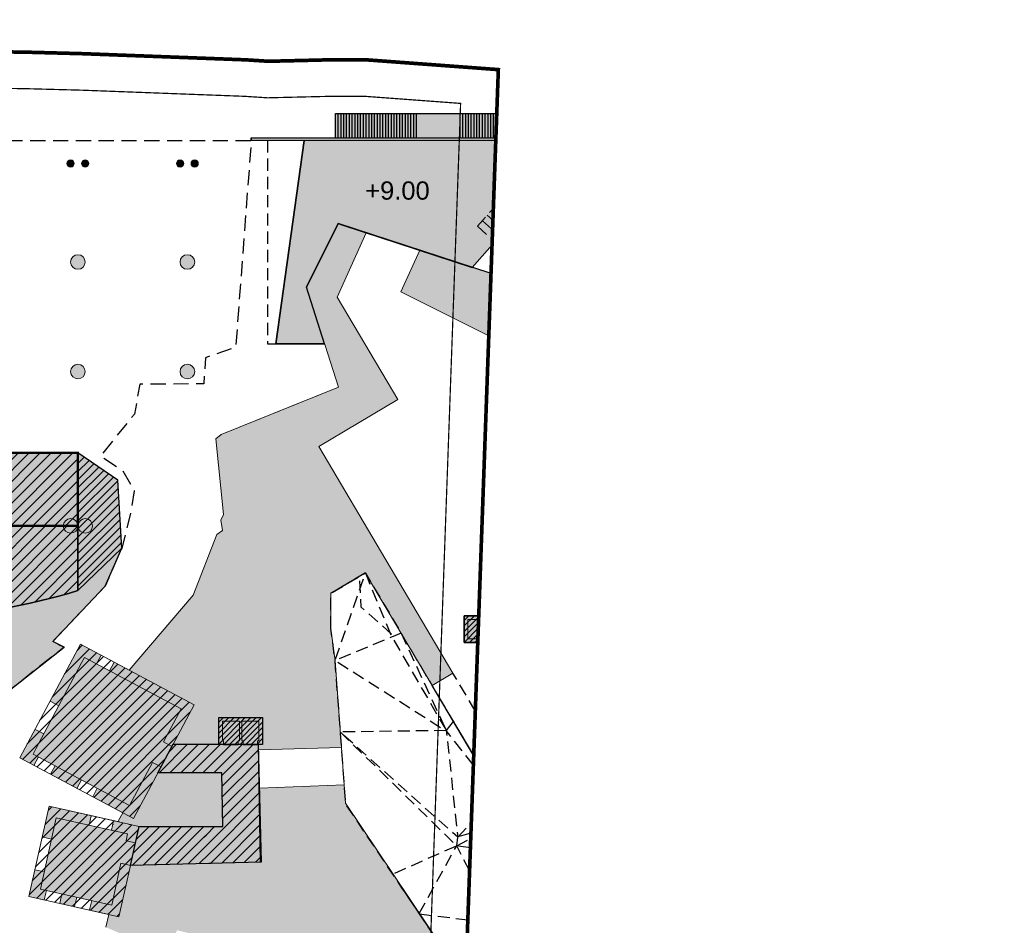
# Model space of a CAD drawing. Header units: millimetres. Extents: x -1402 to -179, y -280 to 6164.
# Tile 64 of 212: x -425 to -344, y 1291 to 1365. Entities that reach past the tile are written whole.
import ezdxf
from ezdxf.xclip import XClip

# ---------------------------------------------------------------- set-up
doc = ezdxf.new("R2010")
doc.units = ezdxf.units.MM
doc.header["$XCLIPFRAME"] = 0
for name, pattern in [('AJN-Limite', [1.25, 0.5, -0.25, 0, -0.25, 0, -0.25]), ('AJN-Projection', [0.375, 0.25, -0.125]), ('DASH', [0.35, 0.25, -0.1])]:
    doc.linetypes.add(name, pattern=pattern)
doc.layers.get('0').update_dxf_attribs({"linetype": 'CONTINUOUS'})
doc.layers.get('DEFPOINTS').update_dxf_attribs({"linetype": 'CONTINUOUS'})
for name, color, linetype, lineweight in [('AJN-2-POT 120', 2, 'CONTINUOUS', 20), ('AJN-2-POT 60', 2, 'CONTINUOUS', 20), ('AJN-2-SBT-C', 2, 'CONTINUOUS', 20), ('AJN-3-BRD-C', 150, 'CONTINUOUS', 30), ('AJN-7-500-A', 10, 'CONTINUOUS', 18), ('AJN-8-252-H', 252, 'CONTINUOUS', 20), ('GEO-1-LIM-V', 10, 'AJN-Limite', 25)]:
    doc.layers.add(name, color=color, linetype=linetype, lineweight=lineweight)
for name, color, linetype, true_color in [('AJN-2-SBT-H', 7, 'CONTINUOUS', 0x6e6e6e), ('AJN-8-254-H-CLAIR', 7, 'CONTINUOUS', 0xededed), ('AJN-9-BLANC', 7, 'CONTINUOUS', 0xffffff), ('AJN-9-SRF-FORT-CIRCULATION 100%', 7, 'CONTINUOUS', 0xd100d1), ('AJN-9-SRF-FORT-CIRCULATION 50%', 7, 'CONTINUOUS', 0xff80ff), ('AJN-9-SRF-FORT-VILLAGE HOUSING', 7, 'CONTINUOUS', 0xebc850), ('AJN-9-SRF-MARINHORIZON-HOUSING DUPLEX', 7, 'CONTINUOUS', 0x96cd7e), ('AJN-9-SRF-MARINHORIZON-NOT ACCESSIBLE', 7, 'CONTINUOUS', 0xcd6928), ('AJN-9-SRF-MARINHORIZON-TERRACE 50%', 7, 'CONTINUOUS', 0xf8d731)]:
    doc.layers.add(name, color=color, linetype=linetype, true_color=true_color)
for name, color, linetype in [('AJN-2-SBT-P', 251, 'AJN-Projection'), ('AJN-2-SBT-V', 51, 'CONTINUOUS'), ('AJN-4-SER-V', 71, 'CONTINUOUS'), ('AJN-8-254-H', 254, 'CONTINUOUS'), ('Make2D$Visible$IntersectionsPlanDécoupe$AJN_3D$AJN_MOUNTAIN$M-Circulation$facade', 3, 'CONTINUOUS')]:
    doc.layers.add(name, color=color, linetype=linetype)
doc.layers.add('AJN-6-Etang', color=7, linetype='CONTINUOUS', lineweight=15, true_color=0x46a499)
doc.styles.get("Standard").update_dxf_attribs({"font": 'rs.shx', "bigfont": 'hztxt.shx'})
pattern_1 = [(45, (0.3706, 0.11187), (-0.4490128, 0.4490128), [])]

# ---------------------------------------------------------------- blocks, each defined once
blk = doc.blocks.new('0.60diam')
at = {"layer": 'AJN-2-SBT-H'}
h = blk.add_hatch(color=256, dxfattribs=at)
h.dxf.hatch_style = 1
edge = h.paths.add_edge_path()
edge.add_arc((0, 0), 0.3, 0, 360)
at = {"layer": 'AJN-2-POT 60', "linetype": 'Continuous'}
blk.add_circle((0, 0), 0.3, dxfattribs=at)
blk = doc.blocks.new('POT 2X0.6')
at = {"layer": 'AJN-2-POT 60'}
for p in [(-0.6, 0), (-0.6, 0), (0.6, 0), (0.6, 0)]:
    blk.add_blockref('0.60diam', p, dxfattribs=at)
blk = doc.blocks.new('1.20diam')
at = {"layer": 'AJN-2-SBT-H'}
h = blk.add_hatch(color=256, dxfattribs=at)
h.dxf.hatch_style = 1
edge = h.paths.add_edge_path()
edge.add_arc((0, 0), 0.6, 0, 360)
at = {"layer": 'AJN-2-POT 120', "linetype": 'Continuous'}
blk.add_circle((0, 0), 0.6, dxfattribs=at)
blk = doc.blocks.new('A$C1C3A7D13')
at = {"layer": 'AJN-9-SRF-MARINHORIZON-HOUSING DUPLEX'}
h = blk.add_hatch(dxfattribs=at)
h.set_pattern_fill('ANSI31', color=256, scale=0.2)
h.set_pattern_definition([(45, (502.5777, -2532.6039), (-0.4490128, 0.4490128), [])])
h.paths.add_polyline_path([(-16.65, 6), (-16.65, 0), (0, 0), (0, 6)])
at = {"layer": 'AJN-2-SBT-C', "const_width": 0.2, "flags": 128}
blk.add_lwpolyline([(0, 6), (-16.65, 6), (-16.65, 0), (0, 0)], close=True, dxfattribs=at)
at = {"layer": 'AJN-7-500-A', "insert": (-8.984, 3), "char_height": 1.5, "attachment_point": 5, "rotation": 360}
blk.add_mtext_dynamic_manual_height_columns('{\\fSwis721 LtCn BT|b0|i0|c0|p34;D}', width=58.75806, gutter_width=35.694, heights=[0], dxfattribs=at)
blk = doc.blocks.new('POT 2X1.2')
at = {"layer": 'AJN-2-POT 120', "linetype": 'Continuous', "rotation": 321.8181818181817}
for p in [(-0.6, 0), (0.6, 0)]:
    blk.add_blockref('1.20diam', p, dxfattribs=at)
blk = doc.blocks.new('VILLAGE 9.00')
at = {"layer": 'AJN-2-SBT-H', "linetype": 'Continuous'}
h = blk.add_hatch(color=256, dxfattribs=at)
h.dxf.hatch_style = 1
h.paths.add_polyline_path([(-384.865, 116.37), (-388.465, 116.37), (-388.465, 114.17), (-384.865, 114.17), (-384.865, 114.47)])
h.paths.add_polyline_path([(-385.165, 116.07), (-385.165, 114.47), (-386.565, 114.47), (-386.565, 116.07)], flags=16)
h.paths.add_polyline_path([(-386.765, 116.07), (-386.765, 114.47), (-388.165, 114.47), (-388.165, 116.07)], flags=16)
h = blk.add_hatch(color=256, dxfattribs=at)
h.dxf.hatch_style = 1
h.paths.add_polyline_path([(-405.05, 108.007), (-408.65, 108.007), (-408.65, 105.807), (-408.25, 105.807), (-408.25, 106.107), (-408.35, 106.107), (-408.35, 107.707), (-406.95, 107.707), (-406.95, 106.107), (-407.05, 106.107), (-407.05, 105.807), (-406.65, 105.807), (-406.65, 106.107), (-406.75, 106.107), (-406.75, 107.707), (-405.35, 107.707), (-405.35, 106.107), (-405.45, 106.107), (-405.45, 105.807), (-405.05, 105.807)])
at = {"layer": 'AJN-8-252-H'}
h = blk.add_hatch(color=256, dxfattribs=at)
h.dxf.hatch_style = 1
h.paths.add_polyline_path([(-372.92, 148.818), (-375.387, 155.215), (-377.302, 153.954), (-378.535, 152.753), (-385.841, 144.373), (-388.822, 140.575), (-382.658, 137.496)])
h.paths.add_polyline_path([(-382.82, 138.841), (-382.819, 138.843), (-381.581, 140.282), (-381.808, 140.478), (-382.852, 139.264), (-383.913, 140.177), (-382.869, 141.391), (-383.021, 141.521), (-384.065, 140.308), (-385.126, 141.221), (-384.082, 142.434), (-384.309, 142.629), (-385.549, 141.189)], flags=0)
h.paths.add_polyline_path([(-385.549, 141.189), (-379.927, 147.724), (-377.198, 145.376), (-377.163, 145.344), (-382.82, 138.841)], flags=16)
h.paths.add_polyline_path([(-383.887, 142.662), (-379.895, 147.301), (-377.621, 145.345), (-381.612, 140.705)], flags=0)
h.paths.add_polyline_path([(-380.133, 144.801), (-380.057, 144.736), (-381.701, 142.826), (-381.701, 142.826), (-381.777, 142.891)], flags=0)
h.paths.add_polyline_path([(-375.177, 147.726), (-375.177, 147.727), (-377.906, 150.074), (-377.907, 150.074)], flags=16)
h.paths.add_polyline_path([(-373.742, 149.394), (-373.743, 149.394), (-375.177, 147.726), (-377.907, 150.074), (-377.907, 150.074), (-375.177, 147.726)], flags=16)
h.paths.add_polyline_path([(-377.484, 150.106), (-376.44, 151.319), (-375.379, 150.406), (-376.422, 149.193)], flags=16)
h.paths.add_polyline_path([(-376.271, 149.062), (-375.227, 150.275), (-374.166, 149.362), (-375.209, 148.149)], flags=16)
h = blk.add_hatch(color=256, dxfattribs=at)
h.dxf.hatch_style = 1
h.paths.add_polyline_path([(-399.434, 118.222), (-396.584, 119.905), (-391.114, 110.643), (-389.393, 111.662), (-400.427, 130.286), (-393.921, 134.14), (-398.919, 142.576), (-396.52, 147.863), (-398.525, 148.518), (-398.828, 148.617), (-401.421, 143.379), (-398.812, 135.177), (-408.448, 131.287), (-408.882, 130.916), (-408.262, 124.711), (-408.476, 124.241), (-408.328, 123.387), (-408.815, 123.051), (-410.75, 118.056), (-416.015, 111.91), (-410.669, 109.058), (-412.399, 105.813), (-408.654, 105.807), (-408.65, 108.007), (-405.05, 108.007), (-405.05, 105.807), (-405.401, 105.808), (-405.4, 105.781), (-405.4, 105.769), (-405.393, 105.356), (-398.568, 105.54), (-399.085, 112.684), (-399.423, 115.34)])
h = blk.add_hatch(color=256, dxfattribs=at)
h.dxf.hatch_style = 1
h.paths.add_polyline_path([(-388.822, 140.575), (-385.841, 144.373), (-392.11, 146.422), (-393.665, 142.994)])
h = blk.add_hatch(color=256, dxfattribs=at)
h.dxf.hatch_style = 1
h.paths.add_polyline_path([(-346.356, 73.974), (-347.653, 99.435), (-353.309, 99.423), (-353.301, 103.014), (-355.915, 103.025), (-355.451, 100.795), (-358.007, 100.272), (-364.605, 132.53), (-363.102, 132.96), (-363.001, 132.604), (-361.945, 132.906), (-363.945, 139.895), (-367.169, 138.935), (-366.723, 137.496), (-367.892, 137.496), (-361.274, 105.547), (-361.234, 105.353), (-358.146, 90.45), (-376.826, 90.45), (-385.77, 105.547), (-387.491, 104.528), (-377.966, 88.45), (-352.826, 88.45), (-351.755, 73.968), (-350.171, 74.057), (-350.047, 71.86), (-350.367, 71.842), (-350.366, 64.2), (-345.861, 64.2)])
edge = h.paths.add_edge_path()
edge.add_line((-344.06, 64.492), (-350.366, 64.491))
edge.add_line((-350.366, 64.491), (-350.366, 63.624))
edge.add_line((-350.366, 63.624), (-347.444, 64.019))
edge.add_line((-347.444, 64.019), (-344.06, 64.019))
edge.add_line((-344.06, 64.019), (-344.06, 64.492))
h = blk.add_hatch(color=256, dxfattribs=at)
h.dxf.hatch_style = 1
h.paths.add_polyline_path([(-418.311, 113.135), (-420.021, 114.047), (-422.518, 109.366), (-421.798, 108.983), (-419.92, 112.515), (-419.685, 112.956), (-418.689, 112.424)])
h = blk.add_hatch(color=256, dxfattribs=at)
h.dxf.hatch_style = 1
h.paths.add_polyline_path([(-410.669, 109.058), (-417.242, 112.564), (-417.62, 111.854), (-411.744, 108.719), (-413.191, 106.001), (-412.501, 105.622), (-412.238, 106.116)])
h = blk.add_hatch(color=256, dxfattribs=at)
h.dxf.hatch_style = 1
h.paths.add_polyline_path([(-423.033, 106.66), (-423.756, 107.045), (-425.01, 104.694), (-423.843, 104.072), (-423.469, 104.774), (-423.91, 105.009), (-423.675, 105.451)])
h = blk.add_hatch(color=256, dxfattribs=at)
h.dxf.hatch_style = 1
h.paths.add_polyline_path([(-422.112, 104.049), (-422.485, 103.347), (-420.319, 102.192), (-419.946, 102.894)], flags=17)
h = blk.add_hatch(color=256, dxfattribs=at)
h.dxf.hatch_style = 1
h.paths.add_polyline_path([(-413.391, 103.954), (-414.085, 104.325), (-415.983, 100.78), (-418.638, 102.196), (-419.011, 101.494), (-415.658, 99.705)])
h = blk.add_hatch(color=256, dxfattribs=at)
h.dxf.hatch_style = 1
h.paths.add_polyline_path([(-408.406, 103.469), (-413.65, 103.469), (-415.658, 99.705), (-416.538, 100.174), (-416.888, 99.542), (-416.849, 99.43), (-415.18, 99.053), (-409.336, 99.057), (-408.303, 99.058)])
h = blk.add_hatch(color=256, dxfattribs=at)
h.dxf.hatch_style = 1
h.paths.add_polyline_path([(-398.236, 100.943), (-398.347, 102.479), (-405.338, 102.212), (-405.233, 96.129), (-415.9, 95.855), (-416.851, 91.64), (-417.699, 91.831), (-417.933, 90.775), (-416.751, 90.265), (-415.648, 88.425), (-413.119, 88.343), (-412.08, 90.525), (-408.925, 89.754), (-405.965, 88.365), (-405.55, 87.607), (-405.945, 86.33), (-404.795, 83.175), (-403.505, 83.176), (-401.779, 86.855), (-393.99, 83.201), (-393.776, 83.046), (-388.983, 87.166), (-393.531, 93.938)])
h = blk.add_hatch(color=256, dxfattribs=at)
h.dxf.hatch_style = 1
h.paths.add_polyline_path([(-419.124, 99.942), (-422.593, 100.724), (-423.163, 98.198), (-422.389, 98.026), (-422.003, 99.764), (-419.3, 99.155)])
h = blk.add_hatch(color=256, dxfattribs=at)
h.dxf.hatch_style = 1
h.paths.add_polyline_path([(-415.18, 99.053), (-417.3, 99.531), (-417.475, 98.743), (-416.15, 98.445), (-416.274, 97.885), (-415.501, 97.713), (-415.483, 97.709)])
h = blk.add_hatch(dxfattribs=at)
h.set_pattern_fill('ANGLE', color=256)
h.set_pattern_definition([(0, (0, 0), (0, 6.985), [5.08, -1.905]), (90, (0, 0), (-6.985, 4e-16), [5.08, -1.905])])
h.paths.add_polyline_path([(-415.18, 99.053), (-416.037, 99.247), (-416.105, 98.947), (-417.366, 99.231), (-417.475, 98.743), (-416.15, 98.445), (-416.274, 97.885), (-415.501, 97.713), (-415.483, 97.709)])
h = blk.add_hatch(color=256, dxfattribs=at)
h.dxf.hatch_style = 1
h.paths.add_polyline_path([(-415.9, 95.855), (-416.686, 96.03), (-417.452, 92.588), (-419.097, 92.959), (-419.269, 92.185), (-416.851, 91.64)])
h = blk.add_hatch(color=256, dxfattribs=at)
h.dxf.hatch_style = 1
h.paths.add_polyline_path([(-422.818, 93.797), (-423.305, 93.907), (-422.989, 95.326), (-423.771, 95.5), (-424.264, 93.311), (-422.99, 93.023)])
h = blk.add_hatch(color=256, dxfattribs=at)
h.dxf.hatch_style = 1
h.paths.add_polyline_path([(-420.324, 93.235), (-421.552, 93.512), (-421.724, 92.738), (-420.497, 92.461)])
at = {"layer": 'AJN-8-254-H', "linetype": 'Continuous'}
h = blk.add_hatch(color=256, dxfattribs=at)
h.dxf.hatch_style = 1
h.paths.add_polyline_path([(-386.765, 116.07), (-388.165, 116.07), (-388.165, 114.47), (-386.765, 114.47)])
h = blk.add_hatch(color=256, dxfattribs=at)
h.dxf.hatch_style = 1
h.paths.add_polyline_path([(-406.95, 107.707), (-408.35, 107.707), (-408.35, 106.107), (-408.25, 106.107), (-408.25, 105.807), (-407.05, 105.807), (-407.05, 106.107), (-406.95, 106.107)])
h = blk.add_hatch(color=256, dxfattribs=at)
h.dxf.hatch_style = 1
h.paths.add_polyline_path([(-405.35, 107.707), (-406.75, 107.707), (-406.75, 106.107), (-406.65, 106.107), (-406.65, 105.807), (-405.45, 105.807), (-405.45, 106.107), (-405.35, 106.107)])
at = {"layer": 'AJN-8-254-H-CLAIR', "linetype": 'Continuous'}
h = blk.add_hatch(color=256, dxfattribs=at)
h.dxf.hatch_style = 1
h.paths.add_polyline_path([(-414.085, 104.325), (-413.391, 103.954), (-412.501, 105.622), (-413.191, 106.001), (-411.744, 108.719), (-419.685, 112.956), (-419.92, 112.515), (-423.675, 105.451), (-423.91, 105.009), (-415.983, 100.78)])
at = {"layer": 'AJN-8-254-H-CLAIR'}
h = blk.add_hatch(color=256, dxfattribs=at)
h.dxf.hatch_style = 1
h.paths.add_polyline_path([(-411.744, 108.719), (-419.685, 112.956), (-419.92, 112.515), (-423.675, 105.451), (-423.91, 105.009), (-415.983, 100.78), (-414.085, 104.325), (-413.391, 103.954), (-412.501, 105.622), (-413.191, 106.001)])
h = blk.add_hatch(color=256, dxfattribs=at)
h.dxf.hatch_style = 1
h.paths.add_polyline_path([(-412.399, 105.813), (-408.651, 105.81), (-408.65, 105.807), (-405.401, 105.807), (-405.233, 96.129), (-415.9, 95.855), (-415.18, 99.053), (-408.303, 99.058), (-408.406, 103.469), (-413.65, 103.469)])
at = {"layer": 'AJN-8-254-H-CLAIR', "linetype": 'Continuous'}
h = blk.add_hatch(color=256, dxfattribs=at)
h.dxf.hatch_style = 1
h.paths.add_polyline_path([(-405.401, 105.807), (-408.654, 105.807), (-408.654, 105.81), (-412.399, 105.813), (-412.501, 105.622), (-413.65, 103.469), (-408.406, 103.469), (-408.303, 99.058), (-415.18, 99.053), (-415.607, 97.155), (-415.896, 95.856), (-410.555, 95.993), (-409.251, 96.026), (-405.233, 96.129)])
h = blk.add_hatch(color=256, dxfattribs=at)
h.dxf.hatch_style = 1
h.paths.add_polyline_path([(-415.607, 97.155), (-415.484, 97.709), (-416.274, 97.885), (-416.15, 98.445), (-422.003, 99.764), (-423.305, 93.907), (-417.452, 92.588), (-416.686, 96.03), (-415.9, 95.855)])
at = {"layer": 'AJN-8-254-H-CLAIR'}
h = blk.add_hatch(color=256, dxfattribs=at)
h.dxf.hatch_style = 1
h.paths.add_polyline_path([(-415.607, 97.155), (-415.484, 97.709), (-416.274, 97.885), (-416.15, 98.445), (-422.003, 99.764), (-423.305, 93.907), (-417.452, 92.588), (-416.686, 96.03), (-415.9, 95.855)])
at = {"layer": 'AJN-9-BLANC'}
h = blk.add_hatch(color=256, dxfattribs=at)
h.dxf.hatch_style = 1
h.paths.add_polyline_path([(-387.377, 148.391), (-385.89, 147.053), (-379.336, 154.44), (-368.746, 162.131), (-371.06, 165.373), (-381.442, 157.833), (-382.799, 156.558), (-381.317, 155.215)])
h = blk.add_hatch(color=256, dxfattribs=at)
h.dxf.hatch_style = 1
h.paths.add_polyline_path([(-378.384, 155.592), (-382.136, 157.654), (-399.055, 157.654), (-399.055, 155.654), (-382.136, 155.653), (-382.136, 155.454), (-401.617, 155.454), (-403.948, 138.734), (-399.948, 138.734), (-401.421, 143.379), (-401.367, 143.489), (-398.828, 148.618), (-398.525, 148.518), (-387.801, 145.014), (-378.795, 155.294)])
at = {"layer": 'AJN-9-SRF-FORT-CIRCULATION 100%'}
h = blk.add_hatch(dxfattribs=at)
h.set_pattern_fill('ANSI31', color=256, scale=0.1)
h.paths.add_polyline_path([(-388.465, 116.37), (-384.865, 116.37), (-384.865, 114.17), (-388.465, 114.17)])
h = blk.add_hatch(dxfattribs=at)
h.set_pattern_fill('ANSI31', color=256, scale=0.1)
h.set_pattern_definition([(45, (-20.1855, -8.363), (-0.2245064, 0.2245064), [])])
h.paths.add_polyline_path([(-408.65, 108.007), (-405.05, 108.007), (-405.05, 105.807), (-408.65, 105.807)])
at = {"layer": 'AJN-9-SRF-FORT-CIRCULATION 50%'}
h = blk.add_hatch(dxfattribs=at)
h.set_pattern_fill('ANSI31', color=256, scale=0.2)
h.paths.add_polyline_path([(-408.303, 99.058), (-415.18, 99.053), (-415.607, 97.155), (-415.896, 95.856), (-410.567, 95.992), (-409.716, 98.66), (-409.266, 96.026), (-405.233, 96.129), (-405.401, 105.807), (-408.65, 105.807), (-412.399, 105.813), (-413.65, 103.469), (-408.406, 103.469)])
h = blk.add_hatch(dxfattribs=at)
h.set_pattern_fill('ANSI31', color=256, scale=0.2)
h.paths.add_polyline_path([(-409.716, 98.66), (-410.567, 95.992), (-409.266, 96.026)], flags=17)
at = {"layer": 'AJN-9-SRF-FORT-VILLAGE HOUSING'}
h = blk.add_hatch(dxfattribs=at)
h.set_pattern_fill('ANSI31', color=256, scale=0.2)
h.set_pattern_definition(pattern_1)
h.paths.add_polyline_path([(-415.673, 99.713), (-425.01, 104.694), (-420.021, 114.047), (-410.699, 109.038)])
h = blk.add_hatch(dxfattribs=at)
h.set_pattern_fill('ANSI31', color=256, scale=0.2)
h.set_pattern_definition(pattern_1)
h.paths.add_polyline_path([(-416.851, 91.64), (-424.264, 93.311), (-422.593, 100.724), (-415.18, 99.053)])
at = {"layer": 'AJN-2-SBT-C'}
for p, q in [((-401.421, 143.379), (-398.828, 148.617)), ((-398.828, 148.617), (-396.52, 147.863)), ((-398.919, 142.576), (-396.52, 147.863)), ((-393.665, 142.994), (-392.11, 146.422)), ((-392.11, 146.422), (-385.841, 144.373)), ((-398.812, 135.177), (-401.421, 143.379)), ((-398.919, 142.576), (-393.921, 134.14)), ((-382.658, 137.496, 89.328), (-393.665, 142.994, 89.328)), ((-408.448, 131.287), (-398.812, 135.177)), ((-393.921, 134.14), (-400.427, 130.286)), ((-400.427, 130.286), (-389.393, 111.662)), ((-396.597, 119.898), (-399.434, 118.222)), ((-396.597, 119.898), (-391.114, 110.643)), ((-399.434, 118.222), (-399.423, 115.34)), ((-416.015, 111.91), (-410.75, 118.056)), ((-388.465, 116.37), (-384.865, 116.37)), ((-388.465, 114.17), (-388.465, 116.37)), ((-388.465, 116.37), (-384.865, 116.37)), ((-388.465, 114.17), (-388.465, 116.37)), ((-399.423, 115.34), (-399.085, 112.684)), ((-384.865, 114.17), (-388.465, 114.17)), ((-384.865, 114.17), (-388.465, 114.17)), ((-420.021, 114.047), (-425.01, 104.694)), ((-410.669, 109.058), (-420.021, 114.047)), ((-418.689, 112.424), (-418.314, 113.131)), ((-417.62, 111.854), (-417.244, 112.56)), ((-399.085, 112.684), (-398.238, 100.967)), ((-389.393, 111.662), (-391.114, 110.643)), ((-421.798, 108.983), (-422.518, 109.366)), ((-412.238, 106.116), (-410.669, 109.058)), ((-423.033, 106.66), (-423.739, 107.036)), ((-412.501, 105.622), (-412.238, 106.116)), ((-405.393, 105.355), (-398.568, 105.54)), ((-405.338, 102.212), (-405.393, 105.355)), ((-398.568, 105.54), (-398.347, 102.479)), ((-425.01, 104.694), (-415.658, 99.705)), ((-423.844, 104.069), (-423.469, 104.774)), ((-422.485, 103.346), (-422.112, 104.049)), ((-415.658, 99.705), (-413.391, 103.954)), ((-420.322, 102.188), (-419.946, 102.894)), ((-419.012, 101.493), (-418.638, 102.196)), ((-398.347, 102.479), (-405.338, 102.212)), ((-424.264, 93.311), (-422.593, 100.724)), ((-422.593, 100.724), (-415.18, 99.053)), ((-398.238, 100.967), (-388.964, 87.182)), ((-422.003, 99.764), (-423.305, 93.907)), ((-416.15, 98.445), (-422.003, 99.764)), ((-419.3, 99.155), (-419.126, 99.936)), ((-417.475, 98.743), (-417.3, 99.531)), ((-415.18, 99.053), (-415.483, 97.709)), ((-423.163, 98.198), (-422.389, 98.026)), ((-416.274, 97.885), (-416.15, 98.445)), ((-415.501, 97.713), (-416.274, 97.885)), ((-415.483, 97.709), (-415.501, 97.713)), ((-417.452, 92.588), (-416.686, 96.03)), ((-415.9, 95.855), (-416.851, 91.64)), ((-416.686, 96.03), (-415.9, 95.855)), ((-409.266, 96.026), (-410.567, 95.992)), ((-423.759, 95.498), (-422.989, 95.326)), ((-416.851, 91.64), (-424.264, 93.311)), ((-423.305, 93.907), (-417.452, 92.588)), ((-422.991, 93.019), (-422.818, 93.797)), ((-421.724, 92.738), (-421.552, 93.512)), ((-420.496, 92.465), (-420.324, 93.235)), ((-419.268, 92.192), (-419.097, 92.959)), ((-417.933, 90.775), (-417.699, 91.831))]:
    blk.add_line(p, q, dxfattribs=at)
at = {"layer": 'AJN-2-SBT-C', "linetype": 'Continuous'}
for p, q in [((-388.465, 116.37), (-388.465, 114.17)), ((-384.865, 116.37), (-388.465, 116.37)), ((-388.165, 114.47), (-388.165, 116.07)), ((-388.165, 116.07), (-386.765, 116.07)), ((-388.465, 114.17), (-384.865, 114.17)), ((-386.765, 114.47), (-388.165, 114.47)), ((-419.92, 112.515), (-419.685, 112.956)), ((-419.685, 112.956), (-411.744, 108.719)), ((-423.675, 105.451), (-419.92, 112.515)), ((-411.744, 108.719), (-413.191, 106.001)), ((-408.65, 108.007), (-408.65, 105.807)), ((-405.05, 108.007), (-408.65, 108.007)), ((-408.35, 106.107), (-408.35, 107.707)), ((-408.35, 107.707), (-406.95, 107.707)), ((-406.95, 107.707), (-406.95, 106.107)), ((-406.75, 106.107), (-406.75, 107.707)), ((-406.75, 107.707), (-405.35, 107.707)), ((-405.35, 107.707), (-405.35, 106.107)), ((-405.05, 105.807), (-405.05, 108.007)), ((-408.25, 106.107), (-408.35, 106.107)), ((-408.25, 105.807), (-408.25, 106.107)), ((-406.95, 106.107), (-407.05, 106.107)), ((-407.05, 106.107), (-407.05, 105.807)), ((-406.65, 106.107), (-406.75, 106.107)), ((-406.65, 105.807), (-406.65, 106.107)), ((-405.35, 106.107), (-405.45, 106.107)), ((-405.45, 106.107), (-405.45, 105.807)), ((-423.91, 105.009), (-423.675, 105.451)), ((-413.65, 103.469), (-412.399, 105.813)), ((-413.191, 106.001), (-412.501, 105.622)), ((-412.399, 105.813), (-408.651, 105.81)), ((-408.651, 105.81), (-408.65, 105.807)), ((-408.65, 105.807), (-408.25, 105.807)), ((-408.65, 105.807), (-405.401, 105.807)), ((-407.05, 105.807), (-406.65, 105.807)), ((-405.45, 105.807), (-405.05, 105.807)), ((-405.401, 105.807), (-405.233, 96.129)), ((-415.983, 100.78), (-423.91, 105.009)), ((-414.085, 104.325), (-415.983, 100.78)), ((-413.391, 103.954), (-414.085, 104.325)), ((-408.406, 103.469), (-413.65, 103.469)), ((-408.303, 99.058), (-408.406, 103.469)), ((-415.9, 95.855), (-415.18, 99.053)), ((-415.18, 99.053), (-408.303, 99.058)), ((-405.233, 96.129), (-415.9, 95.855))]:
    blk.add_line(p, q, dxfattribs=at)
at = {"layer": 'AJN-2-SBT-C', "color": 254}
for p, q in [((-422.003, 99.764), (-423.305, 93.907)), ((-416.15, 98.445), (-422.003, 99.764)), ((-416.274, 97.885), (-416.15, 98.445)), ((-415.484, 97.709), (-416.274, 97.885)), ((-415.896, 95.855), (-415.484, 97.709)), ((-417.452, 92.588), (-416.686, 96.03)), ((-416.686, 96.03), (-415.896, 95.855)), ((-423.305, 93.907), (-417.452, 92.588))]:
    blk.add_line(p, q, dxfattribs=at)
at = {"layer": 'AJN-2-SBT-C', "flags": 128}
for points in [[(-398.812, 135.177), (-402.748, 133.588), (-408.448, 131.287), (-408.882, 130.916), (-408.262, 124.711), (-408.476, 124.241), (-408.328, 123.387), (-408.815, 123.051), (-410.75, 118.056), (-416.015, 111.91), (-420.021, 114.047), (-425.01, 104.694), (-416.538, 100.175), (-416.888, 99.542), (-416.849, 99.43), (-422.593, 100.724), (-424.264, 93.311), (-417.699, 91.831), (-417.933, 90.775)], [(-410.75, 118.056), (-408.815, 123.051), (-408.328, 123.387), (-408.476, 124.241), (-408.262, 124.711), (-408.882, 130.916), (-408.448, 131.287)], [(-416.538, 100.175), (-416.888, 99.542), (-416.849, 99.43)]]:
    blk.add_lwpolyline(points, dxfattribs=at)
at = {"layer": 'AJN-2-SBT-P', "color": 251, "ltscale": 4}
for p, q in [((-389, 98.181), (-385.777, 101.635)), ((-389.082, 97.465), (-389, 98.181)), ((-385.777, 91.089), (-389.082, 97.465))]:
    blk.add_line(p, q, dxfattribs=at)
at = {"layer": 'AJN-2-SBT-P', "color": 251, "ltscale": 4, "flags": 128}
blk.add_lwpolyline([(-399.423, 115.34), (-399.434, 118.222), (-396.596, 119.896), (-377.966, 88.45), (-352.826, 88.45), (-351.777, 74.696), (-356.053, 74.511), (-354.718, 47.921), (-363.185, 48.429), (-366.233, 53.764), (-367.969, 59.521), (-369.276, 62.388), (-371.264, 66.866), (-375.151, 75.622), (-384.15, 79.693), (-388.224, 86.037), (-393.531, 93.938), (-398.204, 100.895), (-399.085, 112.684)], close=True, dxfattribs=at)
for points in [[(-393.661, 114.942), (-399.085, 112.684), (-396.596, 119.896), (-399.434, 118.222)], [(-396.596, 119.896), (-394.458, 114.711), (-389.938, 106.938)], [(-394.441, 114.875), (-396.934, 117.075), (-397.054, 119.628)], [(-393.661, 114.942), (-389.938, 106.938)], [(-389.366, 107.693), (-389.991, 106.906), (-399.085, 112.684)], [(-389.366, 107.693), (-385.777, 101.635), (-389.938, 106.938), (-389, 98.181), (-398.661, 106.825)], [(-389.938, 106.938), (-398.661, 106.825)], [(-398.661, 106.825), (-389.082, 97.465), (-394.339, 95.141)], [(-385.777, 101.635), (-385.906, 99.095), (-382.798, 96.607), (-389.082, 97.465)], [(-389.082, 97.465), (-385.906, 99.095), (-389, 98.181)], [(-392.165, 91.904), (-389.082, 97.465)], [(-392.138, 91.864), (-385.777, 91.089)]]:
    blk.add_lwpolyline(points, dxfattribs=at)
at = {"layer": 'AJN-2-SBT-P', "ltscale": 4, "flags": 128}
blk.add_lwpolyline([(-385.77, 105.547), (-389.393, 111.662)], dxfattribs=at)
at = {"layer": 'AJN-2-SBT-V', "flags": 128}
for points in [[(-399.937, 138.734), (-403.948, 138.734), (-401.617, 155.454)], [(-387.491, 104.528), (-391.114, 110.643)], [(-393.531, 93.938), (-388.962, 87.134)]]:
    blk.add_lwpolyline(points, dxfattribs=at)
at = {"layer": 'AJN-3-BRD-C'}
blk.add_lwpolyline([(-405.976, 155.654), (-382.136, 155.654), (-382.136, 155.454), (-405.976, 155.454)], close=True, dxfattribs=at)
at = {"layer": 'AJN-4-SER-V', "flags": 128}
blk.add_lwpolyline([(-378.384, 155.592), (-382.136, 157.654), (-382.136, 155.454), (-401.617, 155.454), (-403.948, 138.734), (-399.948, 138.734), (-401.421, 143.379), (-401.421, 143.379), (-398.828, 148.618), (-398.525, 148.518), (-387.801, 145.014), (-378.795, 155.294), (-378.384, 155.592)], dxfattribs=at)
at = {"layer": 'AJN-4-SER-V'}
for points in [[(-399.055, 155.653), (-399.055, 157.654)], [(-399.055, 157.654), (-382.136, 157.654)], [(-398.825, 155.653), (-398.825, 157.654)], [(-398.595, 155.653), (-398.595, 157.654)], [(-398.365, 155.653), (-398.365, 157.654)], [(-398.135, 155.653), (-398.135, 157.654)], [(-397.905, 155.653), (-397.905, 157.654)], [(-397.675, 155.653), (-397.675, 157.654)], [(-397.445, 155.653), (-397.445, 157.654)], [(-397.215, 155.653), (-397.215, 157.654)], [(-396.985, 155.653), (-396.985, 157.654)], [(-396.755, 155.653), (-396.755, 157.654)], [(-396.525, 155.653), (-396.525, 157.654)], [(-396.295, 155.653), (-396.295, 157.654)], [(-396.065, 155.653), (-396.065, 157.654)], [(-395.835, 155.653), (-395.835, 157.654)], [(-395.605, 155.653), (-395.605, 157.654)], [(-395.375, 155.653), (-395.375, 157.654)], [(-395.145, 155.654), (-395.145, 157.654)], [(-394.915, 155.654), (-394.915, 157.654)], [(-394.685, 155.654), (-394.685, 157.654)], [(-394.455, 155.654), (-394.455, 157.654)], [(-394.225, 155.653), (-394.225, 157.654)], [(-393.995, 155.653), (-393.995, 157.654)], [(-393.765, 155.653), (-393.765, 157.654)], [(-393.535, 155.653), (-393.535, 157.654)], [(-393.305, 155.654), (-393.305, 157.654)], [(-393.075, 155.654), (-393.075, 157.654)], [(-392.845, 155.654), (-392.845, 157.654)], [(-392.615, 155.654), (-392.615, 157.654)], [(-392.385, 155.653), (-392.385, 157.654)], [(-388.806, 155.653), (-388.806, 157.654)], [(-388.576, 155.653), (-388.576, 157.654)], [(-388.346, 155.653), (-388.346, 157.654)], [(-388.116, 155.653), (-388.116, 157.654)], [(-387.886, 155.653), (-387.886, 157.654)], [(-387.656, 155.653), (-387.656, 157.654)], [(-387.426, 155.653), (-387.426, 157.654)], [(-387.196, 155.653), (-387.196, 157.654)], [(-386.966, 155.653), (-386.966, 157.654)], [(-386.736, 155.653), (-386.736, 157.654)], [(-386.506, 155.653), (-386.506, 157.654)], [(-386.276, 155.653), (-386.276, 157.654)], [(-386.046, 155.653), (-386.046, 157.654)], [(-385.816, 155.653), (-385.816, 157.654)]]:
    blk.add_lwpolyline(points, dxfattribs=at)
at = {"layer": 'AJN-4-SER-V', "linetype": 'AJN-Projection', "ltscale": 4, "flags": 128}
for points in [[(-404.633, 155.454), (-404.633, 138.734)], [(-404.633, 138.734), (-400.061, 138.734)]]:
    blk.add_lwpolyline(points, dxfattribs=at)
at = {"layer": 'AJN-4-SER-V', "linetype": 'AJN-Projection', "ltscale": 4}
for points in [[(-387.378, 148.392), (-381.323, 155.211), (-381.318, 155.216)], [(-386.568, 149.301), (-385.081, 147.964)], [(-386.164, 149.756), (-384.676, 148.42)], [(-387.377, 148.391), (-385.89, 147.053)], [(-386.972, 148.846), (-385.485, 147.508)]]:
    blk.add_lwpolyline(points, dxfattribs=at)
at = {"layer": 'AJN-8-254-H', "linetype": 'Continuous', "flags": 128}
for points in [[(-408.25, 105.807), (-407.05, 105.807)], [(-406.65, 105.807), (-405.45, 105.807)]]:
    blk.add_lwpolyline(points, dxfattribs=at)
at = {"layer": 'AJN-8-254-H-CLAIR', "flags": 128}
blk.add_lwpolyline([(-396.52, 147.863), (-392.11, 146.422)], dxfattribs=at)
at = {"layer": 'AJN-9-SRF-FORT-CIRCULATION 100%'}
for points in [[(-388.465, 116.37), (-384.865, 116.37), (-384.865, 114.17), (-388.465, 114.17)], [(-388.465, 116.37), (-388.465, 114.17), (-384.865, 114.17), (-384.865, 116.37)], [(-408.65, 108.007), (-405.05, 108.007), (-405.05, 105.807), (-408.65, 105.807)]]:
    blk.add_lwpolyline(points, close=True, dxfattribs=at)
at = {"layer": 'AJN-9-SRF-FORT-CIRCULATION 50%', "flags": 128}
blk.add_lwpolyline([(-412.399, 105.813), (-405.401, 105.807), (-405.152, 96.131), (-415.9, 95.855), (-415.18, 99.053), (-408.303, 99.058), (-408.406, 103.469), (-413.65, 103.469)], close=True, dxfattribs=at)
at = {"layer": 'DEFPOINTS', "color": 6}
for p, q in [((-398.828, 148.617), (-401.421, 143.379)), ((-385.841, 144.373), (-398.828, 148.617))]:
    blk.add_line(p, q, dxfattribs=at)
at = {"layer": 'Make2D$Visible$IntersectionsPlanDécoupe$AJN_3D$AJN_MOUNTAIN$M-Circulation$facade'}
blk.add_lwpolyline([(-405.976, 155.654), (-405.976, 155.454)], dxfattribs=at)
at = {"layer": 'AJN-7-500-A', "insert": (-393.955, 151.32), "char_height": 1.5, "attachment_point": 5, "rotation": 360}
blk.add_mtext_dynamic_manual_height_columns('{\\fSwis721 BT|b0|i0|c0|p34;+9.00}', width=16.06815, gutter_width=7.5, heights=[0], dxfattribs=at)

msp = doc.modelspace()

# ---------------------------------------------------------------- hatches: boundary and pattern name
at = {"layer": 'AJN-6-Etang', "transparency": 33554687}
h = msp.add_hatch(color=256, dxfattribs=at)
h.dxf.hatch_style = 1
h.set_gradient(color1=(181, 223, 247), color2=(190, 227, 248), rotation=200, centered=1, tint=0.8, name='INVCURVED')
h.paths.add_polyline_path([(-461.329, 1319.148, -0.0693), (-433.074, 1310.822), (-429.371, 1310.001), (-426.271, 1309.918), (-421.371, 1313.786), (-422.301, 1314.255), (-417.997, 1318.802), (-416.612, 1321.946), (-420.228, 1318.454, -0.066932), (-433.002, 1316.307, -0.140957), (-445.562, 1319.477, 0.080797), (-472.18, 1329.68, 0.049852), (-478.423, 1330.339, 0.097528), (-486.357, 1328.823, 0.058464), (-489.733, 1326.978, -0.00968), (-496.473, 1322.39, -0.083115), (-501.228, 1320.311, -0.031487), (-506.797, 1319.277, -0.037372), (-514.277, 1318.934, -0.043048), (-514.06, 1317.022, 0.104306), (-478.522, 1318.017, -0.0575)])
at = {"layer": 'AJN-8-254-H'}
h = msp.add_hatch(color=255, dxfattribs=at)
h.dxf.hatch_style = 1
edge = h.paths.add_edge_path()
edge.add_arc((-478.598, 1298.783), 31.556, 78.26572, 89.68141, ccw=False)
edge.add_arc((-490.236, 1242.753), 88.783, 59.78864, 78.26572, ccw=False)
edge.add_arc((-433.772, 1339.725), 23.431, 239.78864, 271.88217)
edge.add_arc((-434.598, 1364.88), 48.599, 271.88217, 287.19904)
edge.add_line((-420.228, 1318.454), (-416.612, 1321.946))
edge.add_line((-416.612, 1321.946), (-416.947, 1327.536))
edge.add_line((-416.947, 1327.536), (-420.228, 1329.764))
edge.add_line((-420.228, 1329.764), (-436.978, 1329.764))
edge.add_line((-436.978, 1329.764), (-436.978, 1331.354))
edge.add_line((-436.978, 1331.354), (-447.198, 1331.342))
edge.add_line((-447.198, 1331.342), (-447.228, 1337.154))
edge.add_line((-447.228, 1337.154), (-462.728, 1337.154))
edge.add_line((-462.728, 1337.154), (-462.728, 1341.154))
edge.add_line((-462.728, 1341.154), (-467.728, 1341.154))
edge.add_line((-467.728, 1341.154), (-467.728, 1339.564))
edge.add_line((-467.728, 1339.564), (-498.728, 1339.564))
edge.add_line((-498.728, 1339.564), (-498.728, 1341.154))
edge.add_line((-498.728, 1341.154), (-503.728, 1341.154))
edge.add_line((-503.728, 1341.154), (-503.728, 1333.764))
edge.add_line((-503.728, 1333.764), (-521.228, 1333.764))
edge.add_line((-521.228, 1333.764), (-521.228, 1332.436))
edge.add_line((-521.228, 1332.436), (-520.676, 1326.937))
edge.add_arc((-525.251, 1316.72), 11.195, 11.4056, 65.87615, ccw=False)
edge.add_arc((-512.831, 1369.077), 50.164, 268.34823, 276.90927)
edge.add_arc((-512.212, 1363.967), 45.016, 276.90927, 284.12314)
edge.add_arc((-505.063, 1335.552), 15.716, 284.12314, 303.12803)
edge.add_arc((-611.572, 1498.762), 210.605, 303.12803, 305.34641)
edge.add_arc((-480.184, 1313.515), 16.505, 111.96269, 125.34641, ccw=False)
edge.add_arc((-478.539, 1309.435), 20.904, 89.68141, 111.96269, ccw=False)
at = {"layer": 'AJN-9-SRF-MARINHORIZON-NOT ACCESSIBLE'}
h = msp.add_hatch(dxfattribs=at)
h.set_pattern_fill('ANSI31', color=256, scale=0.15)
h.paths.add_polyline_path([(-420.228, 1318.454), (-416.612, 1321.946), (-416.947, 1327.536), (-420.228, 1329.764)])
h.paths.add_polyline_path([(-521.228, 1333.764), (-521.228, 1332.436), (-520.676, 1326.937, -0.036789), (-519.228, 1326.156), (-519.228, 1333.764)])
at = {"layer": 'AJN-9-SRF-MARINHORIZON-TERRACE 50%', "true_color": 0xf8d731, "transparency": 33554559}
h = msp.add_hatch(dxfattribs=at)
h.set_pattern_fill('ANSI31', color=40, scale=0.2)
h.paths.add_polyline_path([(-463.878, 1331.154), (-463.878, 1333.564), (-502.578, 1333.564), (-502.578, 1327.764), (-519.228, 1327.764), (-519.228, 1326.156, -0.203647), (-514.277, 1318.934, 0.037372), (-506.797, 1319.277, 0.031487), (-501.228, 1320.311, 0.083115), (-496.473, 1322.39, 0.00968), (-489.733, 1326.978, -0.058464), (-486.357, 1328.823, -0.097528), (-478.423, 1330.339, -0.049852), (-472.18, 1329.68, -0.080797), (-445.562, 1319.477, 0.140957), (-433.002, 1316.307, 0.066932), (-420.228, 1318.454), (-420.228, 1323.764), (-439.478, 1323.764), (-439.479, 1331.346), (-447.229, 1331.346), (-447.228, 1331.154)])

# ---------------------------------------------------------------- linework, layer by layer
at = {"layer": 'AJN-2-SBT-P', "ltscale": 5, "flags": 128}
msp.add_lwpolyline([(-520.676, 1326.937), (-521.228, 1332.436), (-521.228, 1355.454), (-405.976, 1355.454), (-407.256, 1338.454), (-409.736, 1337.589), (-409.883, 1335.44), (-415.147, 1335.404), (-415.575, 1332.954), (-418.362, 1329.521), (-416.56, 1328.318), (-415.601, 1326.657), (-415.912, 1324.776), (-416.612, 1321.946), (-417.997, 1318.802), (-422.301, 1314.255), (-421.371, 1313.786), (-426.271, 1309.918), (-429.371, 1310.001), (-433.074, 1310.822, 0.0693), (-461.329, 1319.148, 0.0575), (-478.522, 1318.017, -0.104306), (-514.06, 1317.022, 0.288306)], format="xyb", close=True, dxfattribs=at)
at = {"layer": 'AJN-2-SBT-V', "linetype": 'Continuous', "flags": 128}
msp.add_lwpolyline([(-420.228, 1318.454, -0.066932), (-433.002, 1316.307, -0.140957), (-445.562, 1319.477, 0.080797), (-472.18, 1329.68, 0.049852), (-478.423, 1330.339, 0.097528), (-486.357, 1328.823, 0.058464), (-489.733, 1326.978, -0.00968), (-496.473, 1322.39, -0.083115), (-501.228, 1320.311, -0.031487), (-506.797, 1319.277, -0.037372), (-514.277, 1318.934, -0.043048), (-514.06, 1317.022, 0.104306), (-478.522, 1318.017, -0.0575), (-461.329, 1319.148, -0.0693), (-433.074, 1310.822), (-429.371, 1310.001), (-426.271, 1309.918), (-421.371, 1313.786), (-422.301, 1314.255), (-417.997, 1318.802), (-416.612, 1321.946)], format="xyb", close=True, dxfattribs=at)
msp.add_lwpolyline([(-433.002, 1316.307, 0.066932), (-420.228, 1318.454), (-416.612, 1321.946), (-416.947, 1327.536), (-420.228, 1329.764), (-436.978, 1329.764)], format="xyb", dxfattribs=at)
at = {"layer": 'AJN-9-SRF-MARINHORIZON-NOT ACCESSIBLE', "flags": 128}
msp.add_lwpolyline([(-416.947, 1327.536), (-420.228, 1329.764), (-420.228, 1318.454), (-416.612, 1321.946)], close=True, dxfattribs=at)
at = {"layer": 'AJN-9-SRF-MARINHORIZON-TERRACE 50%', "color": 40, "true_color": 0xf8d731, "transparency": 33554559, "flags": 128}
msp.add_lwpolyline([(-439.479, 1331.346), (-447.229, 1331.346), (-447.228, 1331.154), (-463.878, 1331.154), (-463.878, 1333.564), (-502.578, 1333.564), (-502.578, 1327.764), (-519.228, 1327.764), (-519.228, 1326.156, -0.203647), (-514.277, 1318.934, 0.037372), (-506.797, 1319.277, 0.031487), (-501.228, 1320.311, 0.083115), (-496.473, 1322.39, 0.00968), (-489.733, 1326.978, -0.058464), (-486.357, 1328.823, -0.097528), (-478.423, 1330.339, -0.049852), (-472.18, 1329.68, -0.080797), (-445.562, 1319.477, 0.140957), (-433.002, 1316.307, 0.066932), (-420.228, 1318.454), (-420.228, 1323.764), (-439.478, 1323.764)], format="xyb", close=True, dxfattribs=at)
at = {"layer": 'GEO-1-LIM-V', "linetype": 'Continuous', "ltscale": 25, "const_width": 0.3}
msp.add_lwpolyline([(-430.231, 1257.695), (-388.695, 1276.747), (-385.661, 1361.271), (-396.449, 1362.07), (-399.582, 1362.074), (-404.559, 1361.955), (-406.347, 1362.07), (-410.235, 1362.217), (-414.124, 1362.364), (-417.857, 1362.505), (-419.819, 1362.579), (-424.203, 1362.696), (-430.733, 1362.804)], dxfattribs=at)
at = {"layer": 'GEO-1-LIM-V', "linetype": 'DASH', "ltscale": 5, "const_width": 0.1}
msp.add_lwpolyline([(-431.173, 1260.564), (-391.627, 1278.703), (-388.763, 1358.492), (-396.561, 1359.07), (-399.548, 1359.074), (-404.62, 1358.952), (-406.5, 1359.074), (-410.349, 1359.219), (-414.238, 1359.366), (-417.97, 1359.507), (-419.915, 1359.58), (-424.268, 1359.697), (-430.787, 1359.804)], dxfattribs=at)

# ---------------------------------------------------------------- block references
ref = msp.add_blockref('VILLAGE 9.00', (0, 1200))
XClip(ref).set_block_clipping_path([(-385.6608532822, 161.2708156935), (-396.4487420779, 162.0702401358), (-399.5822066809, 162.0737247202), (-404.5592230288, 161.9548026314), (-406.3471408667, 162.0701328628), (-410.2354652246, 162.2170042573), (-414.1244942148, 162.3639022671), (-417.8565137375, 162.5048696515), (-419.8186386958, 162.5789838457), (-424.2029751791, 162.6963480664), (-430.7329854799, 162.803790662), (-432.9726340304, 162.848200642), (-438.6557261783, 163.0838248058), (-446.3492318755, 163.402801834), (-450.9945320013, 163.5971387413), (-452.8935315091, 163.6217962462), (-458.6050533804, 163.6971216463), (-466.3263016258, 163.7989519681), (-475.0682232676, 163.8748528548), (-480.8446134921, 163.8976170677), (-486.7104473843, 163.9207337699), (-493.2538970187, 163.8583237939), (-503.2741676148, 163.656948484), (-508.6718693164, 163.5484719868), (-514.4674861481, 163.4319986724), (-519.3978180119, 163.3235647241), (-522.8727993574, 163.2403812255), (-528.0328505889, 163.1320024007), (-532.6230184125, 163.0551307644), (-538.4653241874, 163.1438606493), (-544.7873582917, 162.4714673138), (-548.8842307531, 162.2904464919), (-550.731783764, 162.2148483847), (-554.5838173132, 162.057231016), (-560.10623646, 161.8934090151), (-563.870560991, 161.7677397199), (-568.0312107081, 161.4266334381), (-571.8413346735, 161.1179010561), (-577.586290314, 160.6523902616), (-585.2830575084, 160.0287251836), (-589.1066534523, 159.7189011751), (-592.9460432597, 159.4077973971), (-597.6497304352, 159.0266600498), (-601.411003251, 158.5608694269), (-605.1832853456, 158.0937154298), (-608.9811448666, 157.6233939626), (-610.9189722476, 157.3834162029), (-612.7981530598, 157.1621021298), (-614.7177716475, 156.9129783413), (-616.6212367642, 156.6772559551), (-618.5250564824, 156.4414896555), (-620.4414612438, 156.2041648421), (-624.2503464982, 155.7324779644), (-624.6954922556, 155.6291279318), (-626.8973120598, 155.2102774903), (-628.7209430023, 154.8234161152), (-630.6348667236, 154.4174002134), (-632.4190100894, 154.0389156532), (-634.3427333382, 153.6308209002), (-636.2958620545, 153.2164881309), (-638.1979508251, 152.8129828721), (-639.9880201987, 152.4332411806), (-641.8962975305, 152.0284230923), (-643.7374544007, 151.6378438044), (-645.4893456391, 151.2662011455), (-647.4403967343, 150.852309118), (-649.401836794, 150.4362131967), (-651.2801234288, 150.0377572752), (-652.0511223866, 149.8636865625), (-653.30650346, 149.5244860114), (-656.1830043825, 148.715639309), (-659.4749600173, 147.7899704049), (-661.3207441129, 147.2709521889), (-665.6953747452, 146.0408446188), (-670.8552408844, 144.5899357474), (-676.414739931, 143.0266536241), (-681.743168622, 141.4903526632), (-687.1055278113, 139.8945571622), (-691.2185810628, 138.6790788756), (-694.5550328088, 137.689182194), (-698.2454736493, 136.5942599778), (-703.1448318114, 135.0922609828), (-705.4442357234, 134.2090412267), (-710.5240815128, 132.2200926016), (-715.1363151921, 130.3014764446), (-719.4438570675, 128.5367675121), (-722.4950357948, 127.3487261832), (-724.143686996, 126.4882054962), (-726.392128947, 125.3803738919), (-732.0415379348, 123.7378919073), (-736.574164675, 121.1785250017), (-740.909718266, 119.2097836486), (-746.4276968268, 116.6504191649), (-749.8644811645, 115.221784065), (-754.3353266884, 112.7971738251), (-765.3208293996, 106.4166192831), (-773.8793028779, 101.0569524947), (-783.4769755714, 94.0098825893), (-785.9053023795, 87.3580498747), (-785.577219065, 82.9826455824), (-779.6016890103, 72.2240050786), (-774.4032194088, 64.1132946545), (-770.9598076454, 58.7450201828), (-764.1540881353, 48.2727202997), (-759.7065812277, 41.6739747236), (-756.4502605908, 36.8121454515), (-753.1055995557, 31.769981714), (-747.5052165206, 23.4622896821), (-742.4073957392, 15.3571791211), (-739.5699916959, 12.2299300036), (-737.2850765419, 9.2770084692), (-736.7488876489, 7.5995148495), (-728.1359285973, -5.2317022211), (-726.836133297, -7.094867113), (-726.1532118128, -8.5019898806), (-725.3849251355, -9.482710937), (-724.5761915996, -10.6740133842), (-724.0261309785, -11.2707597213), (-718.6429241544, -19.3505886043), (-713.6669734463, -26.8264530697), (-708.440901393, -34.6995184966), (-704.2163303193, -41.1394723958), (-608.8972892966, 9.3724680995), (-526.6476892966, 37.7212680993), (-430.2313892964, 57.6950680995), (-388.6950892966, 76.7467680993)])
msp.add_blockref('A$C1C3A7D13', (-420.228, 1323.764))
at = {"layer": 'AJN-2-POT 120', "linetype": 'Continuous', "rotation": 321.8181818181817}
for p in [(-420.228, 1345.454), (-411.228, 1345.454), (-420.228, 1336.454), (-411.228, 1336.454)]:
    msp.add_blockref('1.20diam', p, dxfattribs=at)
at = {"layer": 'AJN-2-POT 120'}
msp.add_blockref('POT 2X1.2', (-420.228, 1323.764), dxfattribs=at)
at = {"layer": 'AJN-2-POT 60'}
for p in [(-420.228, 1353.554), (-420.228, 1353.554), (-411.228, 1353.554), (-411.228, 1353.554)]:
    msp.add_blockref('POT 2X0.6', p, dxfattribs=at)

doc.saveas('drawing.dxf')
